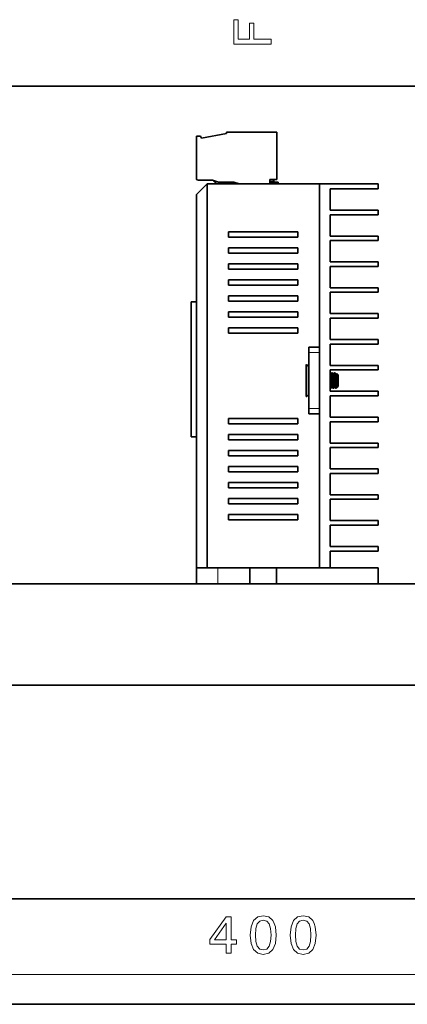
# Model space of a CAD drawing. Extents: x -249 to 1342, y -192 to 297.
# Tile 26 of 59: x 110 to 146, y 201 to 293. Entities that reach past the tile are written whole.
import ezdxf

# ---------------------------------------------------------------- set-up
doc = ezdxf.new("R2010")
doc.units = 0

msp = doc.modelspace()

# ---------------------------------------------------------------- linework, layer by layer
at = {"color": 7, "lineweight": 35}
for p, q in [((410, 287), (10, 287)), ((127.094971, 241.863358), (127.094971, 277.863342)), ((137.594971, 241.868362), (137.594971, 277.868347)), ((126.094971, 241.863358), (126.094971, 276.863342)), ((232.344971, 240.363358), (32.344971, 240.363358)), ((13.692047, 230.863358), (273.692047, 230.863358)), ((232.344971, 230.863358), (32.344971, 230.863358)), ((13.692047, 210.863358), (273.692047, 210.863358)), ((32.344971, 200.962585), (232.344971, 200.962585))]:
    msp.add_line(p, q, dxfattribs=at)
at = {"color": 7, "lineweight": 35, "ltscale": 0.059536}
msp.add_line((128.894974, 282.568359), (126.549728, 282.154816), dxfattribs=at)
at = {"color": 7, "lineweight": 35, "ltscale": 0.118125}
msp.add_line((133.619965, 282.718353), (128.894974, 282.718353), dxfattribs=at)
at = {"color": 7, "lineweight": 35, "ltscale": 0.00375}
msp.add_line((128.894974, 282.718353), (128.894974, 282.568359), dxfattribs=at)
at = {"color": 7, "lineweight": 35, "ltscale": 0.11}
msp.add_line((133.619965, 278.318359), (133.619965, 282.718353), dxfattribs=at)
at = {"color": 7, "lineweight": 35, "ltscale": 0.04}
msp.add_line((133.619965, 281.118347), (133.619965, 282.718353), dxfattribs=at)
at = {"color": 7, "lineweight": 35, "ltscale": 0.009375}
msp.add_line((126.469971, 282.318359), (126.094971, 282.318359), dxfattribs=at)
at = {"color": 7, "lineweight": 35, "ltscale": 0.099375}
msp.add_line((126.094971, 282.318359), (126.094971, 278.343353), dxfattribs=at)
at = {"color": 7, "lineweight": 35, "ltscale": 0.004549}
msp.add_line((126.549728, 282.154816), (126.469971, 282.318359), dxfattribs=at)
at = {"color": 7, "lineweight": 35, "ltscale": 0.035355}
msp.add_line((127.094971, 277.863342), (126.094971, 276.863342), dxfattribs=at)
at = {"color": 7, "lineweight": 35, "ltscale": 0.03375}
msp.add_line((126.244972, 278.193359), (127.594971, 278.193359), dxfattribs=at)
at = {"color": 7, "lineweight": 35, "ltscale": 0.2625}
msp.add_line((127.094971, 277.863342), (137.594971, 277.863342), dxfattribs=at)
at = {"color": 7, "lineweight": 35, "ltscale": 0.014429}
msp.add_line((127.594971, 278.193359), (128.144974, 278.018372), dxfattribs=at)
at = {"color": 7, "lineweight": 35, "ltscale": 0.03625}
msp.add_line((128.144974, 278.018372), (129.594971, 278.018372), dxfattribs=at)
at = {"color": 7, "lineweight": 35, "ltscale": 0.003986}
msp.add_line((128.454483, 277.863373), (128.417145, 278.018372), dxfattribs=at)
at = {"color": 7, "lineweight": 35, "ltscale": 0.012806}
msp.add_line((129.594971, 278.018372), (130.083206, 277.863373), dxfattribs=at)
at = {"color": 7, "lineweight": 35, "ltscale": 0.000133}
for p, q in [((129.694977, 277.868347), (129.693054, 277.863373)), ((129.971893, 277.863373), (129.969971, 277.868347))]:
    msp.add_line(p, q, dxfattribs=at)
at = {"color": 7, "lineweight": 35, "ltscale": 0.006875}
msp.add_line((129.694977, 277.868347), (129.969971, 277.868347), dxfattribs=at)
at = {"color": 7, "lineweight": 35, "ltscale": 0.018839}
msp.add_line((133.723511, 278.018372), (132.969955, 278.018372), dxfattribs=at)
at = {"color": 7, "lineweight": 35, "ltscale": 0.010125}
msp.add_line((132.969971, 277.863373), (132.969971, 278.268372), dxfattribs=at)
at = {"color": 7, "lineweight": 35, "ltscale": 0.015}
msp.add_line((132.969971, 278.268372), (133.569977, 278.268372), dxfattribs=at)
at = {"color": 7, "lineweight": 13, "ltscale": 0.00875}
msp.add_line((133.319977, 278.118347), (132.969971, 278.118347), dxfattribs=at)
at = {"color": 7, "lineweight": 35, "ltscale": 0.018125}
msp.add_line((132.969971, 277.868347), (133.694977, 277.868347), dxfattribs=at)
at = {"color": 7, "lineweight": 35, "ltscale": 0.002499}
msp.add_line((133.319977, 278.118347), (133.319977, 278.018372), dxfattribs=at)
at = {"color": 7, "lineweight": 35, "ltscale": 0.003875}
msp.add_line((133.723511, 277.863373), (133.723511, 278.018372), dxfattribs=at)
at = {"color": 7, "lineweight": 35, "ltscale": 0.1375}
msp.add_line((137.594971, 277.868347), (143.094971, 277.868347), dxfattribs=at)
at = {"color": 7, "lineweight": 35, "ltscale": 0.011874}
msp.add_line((143.094971, 277.393372), (143.094971, 277.868347), dxfattribs=at)
at = {"color": 7, "lineweight": 35, "ltscale": 0.05}
for p, q in [((138.594971, 275.393372), (138.594971, 277.393372)), ((138.594971, 272.968353), (138.594971, 274.968353)), ((138.594971, 270.543365), (138.594971, 272.543365)), ((138.594971, 268.118347), (138.594971, 270.118347)), ((138.594971, 265.693359), (138.594971, 267.693359)), ((138.594971, 263.268372), (138.594971, 265.268372)), ((138.594971, 260.843353), (138.594971, 262.843353)), ((138.594971, 258.418365), (138.594971, 260.418365)), ((138.594971, 255.993362), (138.594971, 257.993347)), ((138.594971, 253.568359), (138.594971, 255.568359)), ((138.594971, 251.143356), (138.594971, 253.143356)), ((138.594971, 248.718353), (138.594971, 250.718353)), ((138.594971, 246.293365), (138.594971, 248.293365)), ((138.594971, 243.868362), (138.594971, 245.868362)), ((126.094971, 241.863358), (128.094971, 241.863358))]:
    msp.add_line(p, q, dxfattribs=at)
at = {"color": 7, "lineweight": 35, "ltscale": 0.1125}
for p, q in [((138.594971, 277.393372), (143.094971, 277.393372)), ((138.594971, 275.393372), (143.094971, 275.393372)), ((138.594971, 274.968353), (143.094971, 274.968353)), ((138.594971, 272.968353), (143.094971, 272.968353)), ((138.594971, 272.543365), (143.094971, 272.543365)), ((138.594971, 270.543365), (143.094971, 270.543365)), ((138.594971, 270.118347), (143.094971, 270.118347)), ((138.594971, 268.118347), (143.094971, 268.118347)), ((138.594971, 267.693359), (143.094971, 267.693359)), ((138.594971, 265.693359), (143.094971, 265.693359)), ((138.594971, 265.268372), (143.094971, 265.268372)), ((138.594971, 263.268372), (143.094971, 263.268372)), ((138.594971, 262.843353), (143.094971, 262.843353)), ((138.594971, 260.843353), (143.094971, 260.843353)), ((138.594971, 260.418365), (143.094971, 260.418365)), ((138.594971, 258.418365), (143.094971, 258.418365)), ((138.594971, 257.993347), (143.094971, 257.993347)), ((138.594971, 255.993362), (143.094971, 255.993362)), ((138.594971, 255.568359), (143.094971, 255.568359)), ((138.594971, 253.568359), (143.094971, 253.568359)), ((138.594971, 253.143356), (143.094971, 253.143356)), ((138.594971, 251.143356), (143.094971, 251.143356)), ((138.594971, 250.718353), (143.094971, 250.718353)), ((138.594971, 248.718353), (143.094971, 248.718353)), ((138.594971, 248.293365), (143.094971, 248.293365)), ((138.594971, 246.293365), (143.094971, 246.293365)), ((138.594971, 245.868362), (143.094971, 245.868362)), ((138.594971, 243.868362), (143.094971, 243.868362)), ((138.594971, 243.443359), (143.094971, 243.443359))]:
    msp.add_line(p, q, dxfattribs=at)
at = {"color": 7, "lineweight": 35, "ltscale": 0.010625}
for p, q in [((143.094971, 275.393372), (143.094971, 274.968353)), ((143.094971, 272.543365), (143.094971, 272.968353)), ((143.094971, 270.118347), (143.094971, 270.543365)), ((143.094971, 267.693359), (143.094971, 268.118347)), ((143.094971, 265.268372), (143.094971, 265.693359)), ((143.094971, 262.843353), (143.094971, 263.268372)), ((143.094971, 260.418365), (143.094971, 260.843353)), ((143.094971, 257.993347), (143.094971, 258.418365)), ((143.094971, 255.993362), (143.094971, 255.568359)), ((143.094971, 253.143356), (143.094971, 253.568359)), ((143.094971, 250.718353), (143.094971, 251.143356)), ((143.094971, 248.293365), (143.094971, 248.718353)), ((143.094971, 245.868362), (143.094971, 246.293365)), ((143.094971, 243.443359), (143.094971, 243.868362))]:
    msp.add_line(p, q, dxfattribs=at)
at = {"color": 7, "lineweight": 35, "ltscale": 0.1625}
for p, q in [((129.094971, 273.363342), (135.594971, 273.363342)), ((135.594971, 272.863342), (129.094971, 272.863342)), ((129.094971, 271.863342), (135.594971, 271.863342)), ((135.594971, 271.363342), (129.094971, 271.363342)), ((129.094971, 270.363342), (135.594971, 270.363342)), ((135.594971, 269.863342), (129.094971, 269.863342)), ((129.094971, 268.863342), (135.594971, 268.863342)), ((135.594971, 268.363342), (129.094971, 268.363342)), ((129.094971, 267.363342), (135.594971, 267.363342)), ((135.594971, 266.863342), (129.094971, 266.863342)), ((129.094971, 265.863342), (135.594971, 265.863342)), ((135.594971, 265.363342), (129.094971, 265.363342)), ((129.094971, 264.363342), (135.594971, 264.363342)), ((135.594971, 263.863342), (129.094971, 263.863342)), ((129.094971, 255.863358), (135.594971, 255.863358)), ((135.594971, 255.363358), (129.094971, 255.363358)), ((129.094971, 254.363358), (135.594971, 254.363358)), ((135.594971, 253.863358), (129.094971, 253.863358)), ((129.094971, 252.863358), (135.594971, 252.863358)), ((135.594971, 252.363358), (129.094971, 252.363358)), ((129.094971, 251.363358), (135.594971, 251.363358)), ((135.594971, 250.863358), (129.094971, 250.863358)), ((129.094971, 249.863358), (135.594971, 249.863358)), ((135.594971, 249.363358), (129.094971, 249.363358)), ((129.094971, 248.363358), (135.594971, 248.363358)), ((135.594971, 247.863358), (129.094971, 247.863358)), ((129.094971, 246.863358), (135.594971, 246.863358)), ((135.594971, 246.363358), (129.094971, 246.363358))]:
    msp.add_line(p, q, dxfattribs=at)
at = {"color": 7, "lineweight": 35, "ltscale": 0.0125}
for p, q in [((129.094971, 272.863342), (129.094971, 273.363342)), ((135.594971, 273.363342), (135.594971, 272.863342)), ((129.094971, 271.363342), (129.094971, 271.863342)), ((135.594971, 271.863342), (135.594971, 271.363342)), ((129.094971, 269.863342), (129.094971, 270.363342)), ((135.594971, 270.363342), (135.594971, 269.863342)), ((129.094971, 268.363342), (129.094971, 268.863342)), ((135.594971, 268.863342), (135.594971, 268.363342)), ((126.094971, 266.817566), (125.594971, 266.817566)), ((129.094971, 266.863342), (129.094971, 267.363342)), ((135.594971, 267.363342), (135.594971, 266.863342)), ((129.094971, 265.363342), (129.094971, 265.863342)), ((135.594971, 265.863342), (135.594971, 265.363342)), ((129.094971, 263.863342), (129.094971, 264.363342)), ((135.594971, 264.363342), (135.594971, 263.863342)), ((136.594971, 262.54837), (136.594971, 262.04837)), ((136.594971, 256.29837), (136.594971, 256.79837)), ((129.094971, 255.363358), (129.094971, 255.863358)), ((135.594971, 255.863358), (135.594971, 255.363358)), ((126.094971, 254.161163), (125.594971, 254.161163)), ((129.094971, 253.863358), (129.094971, 254.363358)), ((135.594971, 254.363358), (135.594971, 253.863358)), ((129.094971, 252.363358), (129.094971, 252.863358)), ((135.594971, 252.863358), (135.594971, 252.363358)), ((129.094971, 250.863358), (129.094971, 251.363358)), ((135.594971, 251.363358), (135.594971, 250.863358)), ((129.094971, 249.363358), (129.094971, 249.863358)), ((135.594971, 249.863358), (135.594971, 249.363358)), ((129.094971, 247.863358), (129.094971, 248.363358)), ((135.594971, 248.363358), (135.594971, 247.863358)), ((129.094971, 246.363358), (129.094971, 246.863358)), ((135.594971, 246.863358), (135.594971, 246.363358))]:
    msp.add_line(p, q, dxfattribs=at)
at = {"color": 7, "lineweight": 35, "ltscale": 0.31641}
msp.add_line((125.594971, 254.161163), (125.594971, 266.817566), dxfattribs=at)
at = {"color": 7, "lineweight": 35, "ltscale": 0.025}
for p, q in [((136.594971, 262.54837), (137.594971, 262.54837)), ((136.594971, 256.29837), (137.594971, 256.29837)), ((137.594971, 241.868362), (138.594971, 241.868362))]:
    msp.add_line(p, q, dxfattribs=at)
at = {"color": 7, "lineweight": 35, "ltscale": 0.13125}
for p, q in [((136.594971, 256.79837), (136.594971, 262.04837)), ((137.594971, 256.79837), (137.594971, 262.04837))]:
    msp.add_line(p, q, dxfattribs=at)
at = {"color": 7, "lineweight": 13, "ltscale": 0.025}
for p, q in [((136.594971, 262.04837), (137.594971, 262.04837)), ((136.594971, 256.79837), (137.594971, 256.79837))]:
    msp.add_line(p, q, dxfattribs=at)
at = {"color": 7, "lineweight": 35, "ltscale": 0.072562}
msp.add_line((136.344971, 260.869598), (136.344971, 257.967102), dxfattribs=at)
at = {"color": 7, "lineweight": 35, "ltscale": 0.005903}
for p, q in [((136.594971, 260.734467), (136.430939, 260.904327)), ((136.594971, 258.102234), (136.430939, 257.932373))]:
    msp.add_line(p, q, dxfattribs=at)
at = {"color": 7, "lineweight": 13, "ltscale": 0.074299}
msp.add_line((136.430939, 257.932373), (136.430939, 260.904327), dxfattribs=at)
at = {"color": 7, "lineweight": 35, "ltscale": 0.001599}
msp.add_line((138.627136, 260.008575), (138.595016, 260.063904), dxfattribs=at)
at = {"color": 7, "lineweight": 35, "ltscale": 0.001598}
msp.add_line((138.627136, 260.008575), (138.595062, 260.063843), dxfattribs=at)
at = {"color": 7, "lineweight": 35, "ltscale": 0.001501}
for p, q in [((138.62294, 260.011871), (138.682999, 260.011871)), ((138.808075, 258.82486), (138.748032, 258.82486)), ((138.808075, 258.82486), (138.748032, 258.82486)), ((139.057968, 258.82486), (138.997925, 258.82486)), ((139.057968, 258.82486), (138.997925, 258.82486))]:
    msp.add_line(p, q, dxfattribs=at)
at = {"color": 7, "lineweight": 35, "ltscale": 0.003624}
for p, q in [((138.751556, 260.13382), (138.678787, 260.008453)), ((139.127213, 260.008453), (139.054443, 260.13382))]:
    msp.add_line(p, q, dxfattribs=at)
at = {"color": 7, "lineweight": 35, "ltscale": 0.001139}
msp.add_line((138.75528, 260.136871), (138.800858, 260.136871), dxfattribs=at)
at = {"color": 7, "lineweight": 35, "ltscale": 0.003619}
for p, q in [((138.877136, 260.008575), (138.804474, 260.133789)), ((138.877136, 260.008575), (138.804474, 260.133789)), ((138.752121, 258.828094), (138.679443, 258.702881)), ((138.752121, 258.828094), (138.679443, 258.702881))]:
    msp.add_line(p, q, dxfattribs=at)
at = {"color": 7, "lineweight": 35, "ltscale": 0.0015}
msp.add_line((138.873001, 260.011871), (138.933014, 260.011871), dxfattribs=at)
at = {"color": 7, "lineweight": 35, "ltscale": 0.00362}
for p, q in [((139.001526, 260.133789), (138.928848, 260.008545)), ((139.002167, 258.828186), (138.929489, 258.702942)), ((139.002167, 258.828186), (138.929489, 258.702942)), ((139.126541, 258.702911), (139.053864, 258.828156))]:
    msp.add_line(p, q, dxfattribs=at)
at = {"color": 7, "lineweight": 35, "ltscale": 0.00114}
msp.add_line((139.005127, 260.136871), (139.05072, 260.136871), dxfattribs=at)
at = {"color": 7, "lineweight": 35, "ltscale": 0.001502}
msp.add_line((139.122986, 260.011871), (139.18306, 260.011871), dxfattribs=at)
at = {"color": 7, "lineweight": 35, "ltscale": 0.002041}
msp.add_line((139.219833, 260.079132), (139.178833, 260.008514), dxfattribs=at)
at = {"color": 7, "lineweight": 35, "ltscale": 0.004333}
msp.add_line((139.222397, 260.079956), (139.344971, 259.957397), dxfattribs=at)
at = {"color": 7, "lineweight": 35, "ltscale": 0.026952}
msp.add_line((139.344971, 258.879333), (139.344971, 259.957397), dxfattribs=at)
at = {"color": 7, "lineweight": 35, "ltscale": 0.001574}
msp.add_line((138.626541, 258.702911), (138.59494, 258.757385), dxfattribs=at)
at = {"color": 7, "lineweight": 35, "ltscale": 0.001142}
msp.add_line((138.630142, 258.69986), (138.675812, 258.69986), dxfattribs=at)
msp.add_line((138.630142, 258.69986), (138.675812, 258.69986), dxfattribs=at)
at = {"color": 7, "lineweight": 35, "ltscale": 0.003621}
msp.add_line((138.876511, 258.702942), (138.803818, 258.828217), dxfattribs=at)
at = {"color": 7, "lineweight": 35, "ltscale": 0.001143}
msp.add_line((138.880157, 258.69986), (138.925858, 258.69986), dxfattribs=at)
msp.add_line((138.880157, 258.69986), (138.925858, 258.69986), dxfattribs=at)
at = {"color": 7, "lineweight": 35, "ltscale": 0.000883}
msp.add_line((139.130188, 258.69986), (139.165512, 258.69986), dxfattribs=at)
msp.add_line((139.130188, 258.69986), (139.165512, 258.69986), dxfattribs=at)
at = {"color": 7, "lineweight": 35, "ltscale": 0.000865}
msp.add_line((139.189972, 258.724304), (139.165512, 258.69986), dxfattribs=at)
msp.add_line((139.189972, 258.724304), (139.165512, 258.69986), dxfattribs=at)
at = {"color": 7, "lineweight": 35, "ltscale": 0.000559}
msp.add_line((139.165512, 258.722229), (139.165512, 258.69986), dxfattribs=at)
at = {"color": 7, "lineweight": 35, "ltscale": 0.000127}
msp.add_line((139.186111, 258.721008), (139.189987, 258.724304), dxfattribs=at)
at = {"color": 7, "lineweight": 35, "ltscale": 0.000381}
msp.add_line((139.189972, 258.724304), (139.19899, 258.736572), dxfattribs=at)
at = {"color": 7, "lineweight": 35, "ltscale": 0.002641}
msp.add_line((139.251938, 258.82782), (139.198898, 258.73645), dxfattribs=at)
msp.add_line((139.251938, 258.82782), (139.198898, 258.73645), dxfattribs=at)
at = {"color": 7, "lineweight": 35, "ltscale": 0.00106}
msp.add_line((139.290512, 258.82486), (139.248093, 258.82486), dxfattribs=at)
msp.add_line((139.290512, 258.82486), (139.248093, 258.82486), dxfattribs=at)
at = {"color": 7, "lineweight": 35, "ltscale": 0.001475}
msp.add_line((139.290512, 258.82486), (139.290512, 258.88385), dxfattribs=at)
at = {"color": 7, "lineweight": 35, "ltscale": 0.001926}
msp.add_line((139.344971, 258.879333), (139.290512, 258.82486), dxfattribs=at)
msp.add_line((139.344971, 258.879333), (139.290512, 258.82486), dxfattribs=at)
at = {"color": 7, "lineweight": 35, "ltscale": 0.039375}
msp.add_line((138.594971, 241.868362), (138.594971, 243.443359), dxfattribs=at)
at = {"color": 7, "lineweight": 35, "ltscale": 0.0375}
for p, q in [((126.094971, 241.863358), (126.094971, 240.363358)), ((131.094971, 240.363358), (131.094971, 241.863358)), ((133.594971, 240.363358), (133.594971, 241.863358)), ((143.094971, 241.863358), (143.094971, 240.363358))]:
    msp.add_line(p, q, dxfattribs=at)
at = {"color": 7, "lineweight": 35, "ltscale": 0.075}
msp.add_line((128.094971, 241.863358), (131.094971, 241.863358), dxfattribs=at)
at = {"color": 7, "lineweight": 13, "ltscale": 0.0375}
msp.add_line((128.094971, 241.863358), (128.094971, 240.363358), dxfattribs=at)
at = {"color": 7, "lineweight": 35, "ltscale": 0.03125}
for p, q in [((131.094971, 241.863358), (132.344971, 241.863358)), ((132.344971, 241.863358), (133.594971, 241.863358))]:
    msp.add_line(p, q, dxfattribs=at)
at = {"color": 7, "lineweight": 35, "ltscale": 0.2375}
msp.add_line((133.594971, 241.863358), (143.094971, 241.863358), dxfattribs=at)
at = {"color": 7, "lineweight": 35, "ltscale": 0.000125}
msp.add_line((137.594971, 241.863358), (137.594971, 241.868362), dxfattribs=at)
at = {"color": 7, "lineweight": 13}
msp.add_line((32.344971, 203.740814), (232.344971, 203.740814), dxfattribs=at)
for points in [[(133.083206, 290.966156), (133.083206, 291.43515), (131.474411, 291.43515), (131.474411, 292.907776), (131.055832, 292.907776), (131.055832, 291.43515), (130.006836, 291.43515), (130.006836, 293.245697), (129.583206, 293.245697), (129.583206, 290.966156)], [(128.886322, 205.740814), (129.34021, 205.740814), (129.34021, 206.608246), (129.839493, 206.608246), (129.839493, 207.011719), (129.34021, 207.011719), (129.34021, 209.165161), (128.881287, 209.165161), (127.348145, 207.052063), (127.348145, 206.608246), (128.886322, 206.608246)], [(127.771774, 207.011719), (128.886322, 208.580154), (128.886322, 207.011719)], [(131.129547, 207.45047), (131.2052, 206.658691), (131.44223, 206.093842), (131.82048, 205.7509), (132.344971, 205.639954), (132.864426, 205.7509), (133.242661, 206.093842), (133.474655, 206.658691), (133.555344, 207.45047), (133.474655, 208.237213), (133.37883, 208.549896), (133.242661, 208.807098), (132.864426, 209.15004), (132.344971, 209.266022), (131.82048, 209.15004), (131.44223, 208.802063), (131.2052, 208.237213)], [(131.613708, 207.45047), (131.654053, 208.060699), (131.780136, 208.499451), (132.00708, 208.756668), (132.344971, 208.847443), (132.677826, 208.756668), (132.90477, 208.499451), (133.030853, 208.060699), (133.071198, 207.45047), (133.030853, 206.835205), (132.90477, 206.396423), (132.677826, 206.139221), (132.344971, 206.053497), (132.00708, 206.139221), (131.780136, 206.396423), (131.654053, 206.835205)], [(134.86557, 207.45047), (134.941223, 206.658691), (135.178253, 206.093842), (135.556503, 205.7509), (136.080994, 205.639954), (136.600449, 205.7509), (136.978683, 206.093842), (137.210678, 206.658691), (137.291367, 207.45047), (137.210678, 208.237213), (137.114853, 208.549896), (136.978683, 208.807098), (136.600449, 209.15004), (136.080994, 209.266022), (135.556503, 209.15004), (135.178253, 208.802063), (134.941223, 208.237213)], [(135.349731, 207.45047), (135.390076, 208.060699), (135.516159, 208.499451), (135.743103, 208.756668), (136.080994, 208.847443), (136.413849, 208.756668), (136.640793, 208.499451), (136.766876, 208.060699), (136.80722, 207.45047), (136.766876, 206.835205), (136.640793, 206.396423), (136.413849, 206.139221), (136.080994, 206.053497), (135.743103, 206.139221), (135.516159, 206.396423), (135.390076, 206.835205)]]:
    msp.add_lwpolyline(points, close=True, dxfattribs=at)
at = {"color": 7, "lineweight": 35}
for points in [[(138.595062, 259.729858), (138.610382, 259.470825), (138.623642, 259.227661), (138.636139, 259.02417), (138.64296, 258.929993), (138.649796, 258.845093), (138.653488, 258.806427), (138.659409, 258.756805), (138.663361, 258.732452), (138.667587, 258.714203), (138.671219, 258.704468), (138.673065, 258.701538), (138.674896, 258.700043), (138.675812, 258.69986)], [(138.748062, 258.824921), (138.746841, 258.825165), (138.744171, 258.827545), (138.739761, 258.836884), (138.734879, 258.855072), (138.730011, 258.882141), (138.726852, 258.90451), (138.721054, 258.95462), (138.712677, 259.042633), (138.704147, 259.145599), (138.694962, 259.274719), (138.686249, 259.407745), (138.675354, 259.56424), (138.66272, 259.736511), (138.65657, 259.812103), (138.649841, 259.880585), (138.643005, 259.935822), (138.63623, 259.9776), (138.631409, 259.998047), (138.627136, 260.008575)], [(138.751465, 260.133545), (138.749405, 260.128937), (138.744934, 260.111877), (138.740173, 260.083557), (138.734482, 260.037994), (138.728241, 259.975952), (138.72171, 259.896576), (138.716568, 259.821014), (138.707489, 259.670959), (138.694778, 259.456421), (138.683395, 259.246033), (138.677109, 259.13736), (138.668777, 259.008209), (138.660172, 258.892151), (138.652863, 258.810425), (138.649139, 258.776581), (138.643372, 258.736328), (138.639832, 258.71936), (138.636154, 258.70752), (138.633453, 258.70224), (138.632111, 258.700714), (138.630798, 258.699951), (138.630142, 258.69986)], [(138.679474, 258.702972), (138.682297, 258.709869), (138.685242, 258.721191), (138.688248, 258.736877), (138.695114, 258.786377), (138.701401, 258.845734), (138.707214, 258.912964), (138.712418, 258.985596), (138.718048, 259.074921), (138.73642, 259.384247), (138.748322, 259.602386), (138.760834, 259.808228), (138.767166, 259.897339), (138.773575, 259.97699), (138.78183, 260.059631), (138.785873, 260.089722), (138.789581, 260.110382), (138.793518, 260.125519), (138.796753, 260.13324), (138.798401, 260.135559), (138.800049, 260.136719), (138.800858, 260.136871)], [(138.682968, 260.011841), (138.684464, 260.011444), (138.685516, 260.010681), (138.687744, 260.007782), (138.690979, 260.00058), (138.69429, 259.989441), (138.697708, 259.973724), (138.701233, 259.952942), (138.708206, 259.898407), (138.714478, 259.836304), (138.728165, 259.673706), (138.739136, 259.514771), (138.759842, 259.214325), (138.770981, 259.065826), (138.776733, 258.999695), (138.786057, 258.915314), (138.791306, 258.878693), (138.796066, 258.852692), (138.800049, 258.837158), (138.803818, 258.828217)], [(138.876251, 258.703461), (138.872635, 258.713623), (138.870468, 258.722839), (138.866318, 258.746033), (138.860779, 258.786835), (138.854416, 258.8479), (138.850052, 258.898193), (138.84285, 258.997009), (138.831573, 259.180115), (138.819366, 259.387939), (138.808823, 259.581696), (138.795395, 259.804993), (138.784927, 259.947144), (138.779709, 260.00769), (138.775925, 260.044922), (138.772003, 260.076691), (138.767929, 260.102325), (138.764297, 260.11911), (138.760635, 260.130524), (138.75824, 260.134888), (138.75705, 260.136139), (138.755859, 260.13678), (138.75528, 260.136871)], [(138.80484, 260.133209), (138.808395, 260.12326), (138.810562, 260.114014), (138.814926, 260.088928), (138.821136, 260.041748), (138.827515, 259.979645), (138.831299, 259.934937), (138.83812, 259.838989), (138.850128, 259.646118), (138.863495, 259.413452), (138.876343, 259.181091), (138.889053, 258.981598), (138.894577, 258.909363), (138.900528, 258.838348), (138.906815, 258.776489), (138.913055, 258.734039), (138.917892, 258.713196), (138.92041, 258.706146), (138.922821, 258.701843), (138.924042, 258.700592), (138.925247, 258.699951), (138.925858, 258.69986)], [(138.998016, 258.824829), (138.996292, 258.825348), (138.995102, 258.826355), (138.992615, 258.830048), (138.988724, 258.840118), (138.984787, 258.855652), (138.980972, 258.876099), (138.975266, 258.91687), (138.969437, 258.970612), (138.960968, 259.062103), (138.952713, 259.164307), (138.943939, 259.290222), (138.922592, 259.602448), (138.912994, 259.73288), (138.908463, 259.789734), (138.90181, 259.862091), (138.894257, 259.926849), (138.887482, 259.970947), (138.881653, 259.997101), (138.877136, 260.008575)], [(139.00119, 260.13324), (138.99762, 260.12326), (138.995453, 260.113953), (138.991028, 260.088654), (138.984818, 260.041412), (138.978424, 259.978851), (138.974442, 259.931549), (138.967133, 259.827728), (138.954788, 259.627808), (138.93721, 259.317566), (138.928741, 259.164795), (138.91655, 258.97644), (138.910004, 258.891876), (138.906204, 258.846497), (138.899933, 258.782837), (138.896591, 258.756653), (138.893112, 258.734985), (138.889542, 258.718384), (138.88591, 258.70694), (138.883316, 258.702057), (138.882034, 258.700653), (138.880783, 258.699951), (138.880157, 258.69986)], [(138.929596, 258.703156), (138.93335, 258.71347), (138.935684, 258.723358), (138.940094, 258.748627), (138.94516, 258.78656), (138.950592, 258.837372), (138.95665, 258.907379), (138.962646, 258.989594), (138.968872, 259.087097), (138.981369, 259.297882), (138.993286, 259.508636), (138.998978, 259.614838), (139.007263, 259.754822), (139.016251, 259.883881), (139.025101, 259.994843), (139.032318, 260.064056), (139.036148, 260.091095), (139.039749, 260.110718), (139.043396, 260.125061), (139.047058, 260.13385), (139.048691, 260.135925), (139.049515, 260.136536), (139.05072, 260.136871)], [(138.932953, 260.011841), (138.934723, 260.011261), (138.936676, 260.009369), (138.938782, 260.005798), (138.942322, 259.99646), (138.945938, 259.982391), (138.950043, 259.960663), (138.953903, 259.934265), (138.957718, 259.902618), (138.963928, 259.841888), (138.970276, 259.772247), (138.982971, 259.606659), (138.993439, 259.448853), (139.004776, 259.284821), (139.017929, 259.104889), (139.024246, 259.026733), (139.031433, 258.953522), (139.03894, 258.894196), (139.045776, 258.854309), (139.050201, 258.836792), (139.053864, 258.828156)], [(139.12677, 258.702545), (139.123764, 258.709656), (139.12059, 258.721924), (139.117325, 258.73941), (139.109985, 258.794067), (139.10347, 258.857513), (139.099487, 258.90387), (139.092255, 259.006134), (139.086273, 259.1026), (139.061005, 259.542389), (139.054581, 259.657104), (139.040604, 259.873871), (139.03389, 259.959747), (139.027466, 260.029694), (139.022629, 260.072327), (139.01857, 260.099548), (139.013596, 260.121887), (139.010376, 260.130951), (139.008057, 260.134979), (139.006882, 260.136169), (139.005707, 260.13678), (139.005127, 260.136871)], [(139.054398, 260.133759), (139.057098, 260.127411), (139.059784, 260.117737), (139.062439, 260.104797), (139.067719, 260.069977), (139.073013, 260.024445), (139.078293, 259.96994), (139.084351, 259.895538), (139.089447, 259.82077), (139.099075, 259.661743), (139.111038, 259.45993), (139.120941, 259.276581), (139.132278, 259.082703), (139.139938, 258.96991), (139.147049, 258.877747), (139.15416, 258.800446), (139.158844, 258.760803), (139.161392, 258.74353), (139.165512, 258.722229)], [(139.248062, 258.824921), (139.246796, 258.825226), (139.24408, 258.82782), (139.239563, 258.837616), (139.234726, 258.855774), (139.230362, 258.879608), (139.227585, 258.898804), (139.222214, 258.943939), (139.215942, 259.006897), (139.209763, 259.075836), (139.197372, 259.239502), (139.187378, 259.390503), (139.176315, 259.55072), (139.163727, 259.723206), (139.1577, 259.799011), (139.150894, 259.871002), (139.143539, 259.932098), (139.136536, 259.975983), (139.133179, 259.991455), (139.130112, 260.001984), (139.127213, 260.008453)], [(139.182983, 260.011902), (139.184479, 260.011505), (139.185501, 260.010773), (139.187653, 260.008026), (139.190903, 260.000793), (139.19429, 259.98938), (139.197983, 259.972168), (139.205078, 259.92511), (139.210342, 259.878326), (139.222061, 259.750824), (139.233322, 259.602142), (139.249207, 259.363464), (139.259415, 259.220215), (139.269226, 259.088013), (139.276276, 259.004242), (139.285263, 258.921387), (139.290512, 258.88385)], [(139.290512, 258.88385), (139.283966, 258.960236), (139.277573, 259.070435), (139.27066, 259.216431), (139.256577, 259.55484), (139.243149, 259.854767), (139.236908, 259.963684), (139.233902, 260.004974), (139.229218, 260.050415), (139.222397, 260.079956)], [(138.626541, 258.702881), (138.622971, 258.712189), (138.620697, 258.721466), (138.616409, 258.745514), (138.609543, 258.797516), (138.602249, 258.870667), (138.595047, 258.964966)]]:
    msp.add_lwpolyline(points, dxfattribs=at)
for centre, radius, start, end in [((126.244972, 278.343353), 0.15, 180.000005, 269.999997), ((127.869972, 278.168365), 0.15, 185.743911, 318.955836), ((127.869972, 278.168365), 0.15, 185.743911, 318.955836), ((127.869972, 278.168365), 0.15, 185.743911, 318.955836), ((127.869972, 278.168365), 0.15, 185.743911, 318.955836), ((127.869972, 278.168365), 0.15, 185.743911, 318.955836), ((127.869972, 278.168365), 0.15, 185.743911, 318.955836), ((127.869972, 278.168365), 0.15, 185.743911, 318.955836), ((127.869972, 278.168365), 0.15, 185.743911, 318.955836), ((127.869972, 278.168365), 0.15, 185.743911, 318.955836), ((127.869972, 278.168365), 0.15, 185.743911, 318.955836), ((127.869972, 278.168365), 0.15, 185.743911, 318.955836), ((127.869972, 278.168365), 0.15, 185.743911, 318.955836), ((132.569977, 278.118347), 0.75, 0, 11.539449), ((133.569977, 278.318359), 0.05, 269.999997, 360), ((136.394974, 260.869598), 0.05, 44, 180.000005), ((138.756516, 260.131744), 0.005303, 103.747302, 160.723613), ((138.756516, 260.131744), 0.005303, 103.747302, 160.723613), ((138.799484, 260.131561), 0.005538, 17.251244, 75.391416), ((139.0065, 260.131592), 0.005488, 104.597715, 162.770648), ((139.0065, 260.131592), 0.005488, 104.597715, 162.770648), ((139.049606, 260.131958), 0.005063, 20.440145, 77.031618), ((139.221451, 260.078949), 0.001425, 46.98675, 171.020588), ((139.221451, 260.078949), 0.001425, 46.98675, 171.020588), ((138.63121, 258.70459), 0.004911, 200.193763, 257.439478), ((138.63121, 258.70459), 0.004911, 200.193763, 257.439478), ((138.674484, 258.705048), 0.005405, 284.306512, 342.555263), ((138.674728, 258.704681), 0.004981, 282.666713, 340.219024), ((138.881516, 258.705048), 0.005435, 196.965857, 255.305255), ((138.881516, 258.705048), 0.005435, 196.965857, 255.305255), ((138.924576, 258.704926), 0.005283, 284.089291, 342.194552), ((138.924667, 258.704803), 0.005139, 283.533232, 341.419153), ((139.131058, 258.704315), 0.004589, 202.373823, 258.958109), ((139.131058, 258.704315), 0.004589, 202.373823, 258.958109), ((139.176697, 258.734222), 0.016409, 226.956644, 323.329961), ((139.145706, 258.766205), 0.060958, 316.586771, 331.809511), ((136.394974, 257.967102), 0.05, 180.000005, 316)]:
    msp.add_arc(centre, radius, start, end, dxfattribs=at)

doc.saveas('drawing.dxf')
